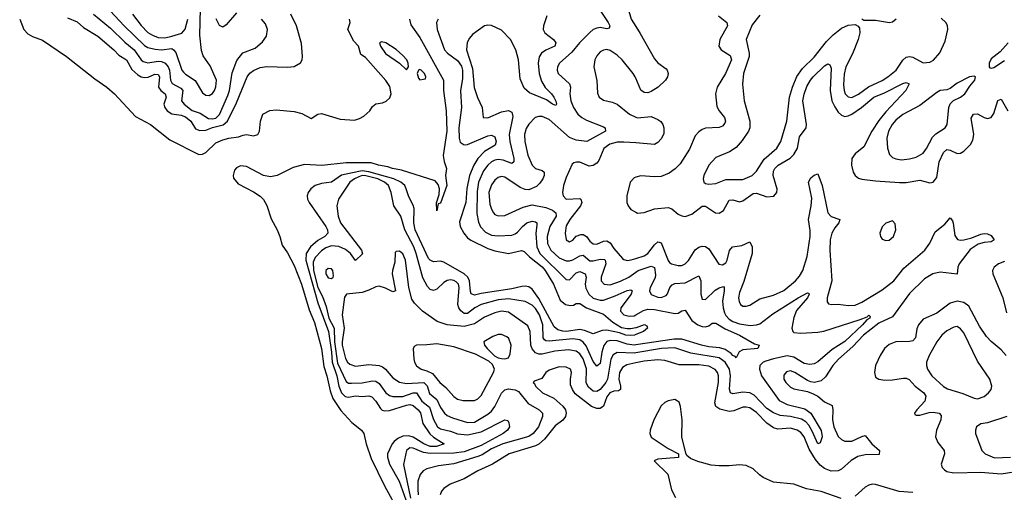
# Model space of a CAD drawing. Header units: inches. Extents: x 1678809 to 1859548, y 384609 to 522868.
# Tile 134 of 256: x 1736375 to 1742168, y 473944 to 476727. Entities that reach past the tile are written whole.
import ezdxf

# ---------------------------------------------------------------- set-up
doc = ezdxf.new("R2010")
doc.units = ezdxf.units.IN
doc.header["$MEASUREMENT"] = 0
doc.layers.add('B7437', color=7, linetype='Continuous')
doc.layers.add('B7447', color=7, linetype='Continuous')

msp = doc.modelspace()

# ---------------------------------------------------------------- linework, layer by layer
at = {"layer": 'B7437', "color": 5}
for points, elevation in [([(1736827.6, 476867.6), (1736990, 476691.6), (1737110, 476574.5), (1737130, 476563.3), (1737172.5, 476552.5), (1737210, 476549.1), (1737270, 476556.6), (1737280.9, 476550), (1737293.4, 476533.4), (1737330, 476430.2), (1737338.2, 476418.2), (1737350, 476405.8), (1737407.8, 476367.8), (1737450, 476295.6), (1737470, 476282.9), (1737490, 476281.1), (1737510, 476291.6), (1737520.6, 476310), (1737530, 476330.7), (1737533.2, 476370), (1737495.1, 476455.1), (1737454.5, 476514.5), (1737445.4, 476545.4), (1737435.5, 476635.5), (1737439.7, 476790)], 260), ([(1740000, 476889.1), (1739978, 476870), (1739964, 476850), (1739954.7, 476810), (1739955.2, 476790), (1739972.1, 476730), (1740000, 476686.8)], 280), ([(1736656.8, 476736.8), (1736713.7, 476713.7), (1736750, 476680.5), (1736835.3, 476630), (1736928.7, 476550), (1736958.6, 476518.6), (1737003.3, 476490), (1737034.5, 476434.5), (1737070, 476401.3), (1737090, 476390.1), (1737110, 476385.8), (1737130.7, 476389.3), (1737170, 476405.4), (1737190, 476403.2), (1737198, 476390), (1737192.1, 476330), (1737205.5, 476310), (1737230.1, 476290), (1737236.6, 476270), (1737223.4, 476230), (1737228.2, 476210), (1737242.1, 476190), (1737270, 476171.7), (1737325.6, 476165.6), (1737350, 476154.1), (1737383, 476130), (1737410, 476084.1), (1737435.3, 476075.3), (1737470, 476077.3), (1737510, 476092.9), (1737572.2, 476107.8), (1737598.1, 476130), (1737650, 476237.2), (1737713.9, 476390), (1737728.8, 476411.2), (1737750, 476428.1), (1737790, 476445.1), (1737830, 476450.7), (1737950, 476446.7), (1737989.7, 476450.3), (1738026.3, 476473.7), (1738036.2, 476490), (1738039.7, 476510), (1738033.5, 476586.5), (1738003.6, 476690), (1737970, 476760.3)], 220), ([(1736810, 476759.6), (1736910, 476676.6), (1736994.5, 476594.5), (1737048.8, 476550), (1737089.6, 476490), (1737101.4, 476481.4), (1737130, 476473.5), (1737190, 476483.3), (1737210, 476481.3), (1737231.5, 476471.5), (1737249, 476449), (1737256.4, 476430), (1737263.2, 476370), (1737271.4, 476351.4), (1737323.4, 476323.4), (1737334.7, 476310), (1737327.5, 476250), (1737342, 476230), (1737390, 476192.2), (1737436.8, 476176.8), (1737485.1, 476145.1), (1737510, 476142.1), (1737530, 476147.2), (1737550, 476169.3), (1737600.2, 476279.8), (1737609.2, 476310), (1737625.4, 476414.6), (1737652.5, 476487.5), (1737688.8, 476531.2), (1737760.2, 476559.8), (1737803.2, 476596.8), (1737827.9, 476630), (1737833.5, 476670), (1737822, 476702), (1737798.2, 476730)], 240), ([(1737039.4, 476759.4), (1737090, 476692.6), (1737130, 476652.2), (1737155.6, 476635.6), (1737190, 476621.9), (1737230, 476619.2), (1737270, 476629.1), (1737330, 476647.7), (1737349.2, 476670.8), (1737363.8, 476730)], 280), ([(1737650, 476767), (1737590, 476695.8), (1737570, 476683.6), (1737550, 476691.8), (1737531.1, 476731.1)], 240), ([(1739476.8, 476750), (1739456.8, 476690), (1739454.7, 476670), (1739464.4, 476650), (1739516.5, 476610), (1739529.2, 476590), (1739523.6, 476570), (1739470, 476547.1), (1739444.8, 476530), (1739431.4, 476508.6), (1739425.5, 476470), (1739432.2, 476410), (1739445.5, 476365.5), (1739467.3, 476327.3), (1739504.5, 476290), (1739518.2, 476270), (1739530, 476246.8), (1739534, 476230), (1739530, 476221.6), (1739510, 476229.9), (1739475.5, 476255.5), (1739375.3, 476295.3), (1739342.8, 476322.8), (1739318.8, 476378.8), (1739309.2, 476490), (1739293.9, 476550), (1739262.1, 476610), (1739210, 476664.2), (1739150, 476691.7), (1739130, 476694.1), (1739110, 476689.8), (1739039.6, 476640.4), (1739021.2, 476618.8), (1739007.8, 476592.2), (1739004.6, 476550), (1739039.9, 476439.9), (1739048.4, 476328.4), (1739068.3, 476268.3), (1739096.5, 476210), (1739102.8, 476150), (1739130, 476148.2), (1739210, 476183.5), (1739250, 476192.1), (1739270, 476182.3), (1739277.2, 476157.2), (1739255.3, 476050), (1739259.3, 476010), (1739282.3, 475910), (1739281.6, 475890), (1739270, 475881), (1739219.6, 475899.6), (1739190, 475904.2), (1739170, 475900.3), (1739151, 475890), (1739129.1, 475870), (1739103.6, 475836.4), (1739074.4, 475770), (1739065.7, 475714.3), (1739065.4, 475585.4), (1739073.8, 475533.8), (1739087, 475507), (1739116.5, 475476.5), (1739150, 475458.9), (1739190, 475454.2), (1739270, 475458.4), (1739290, 475465), (1739304, 475476), (1739332.7, 475510), (1739358, 475530), (1739390, 475540.1), (1739410, 475535.9), (1739417.1, 475530), (1739418.6, 475518.6), (1739412.3, 475467.7), (1739417.8, 475390), (1739435.7, 475350), (1739590, 475197.3), (1739610, 475195.9), (1739650, 475236.1), (1739670, 475244.5), (1739701.5, 475230), (1739708.1, 475210), (1739702, 475170), (1739706.3, 475146.3), (1739724.4, 475110), (1739750, 475087.2), (1739790, 475074.9), (1739810, 475076.3), (1739879.3, 475100.7), (1739950, 475132.5), (1739970, 475136.6), (1739978, 475130), (1739972.7, 475110), (1739912.5, 475030), (1739910.2, 475010), (1739930, 474989.1), (1739961.2, 474981.2), (1739990, 474982.4), (1740000, 474988.1)], 240), ([(1739790, 476780.7), (1739838, 476710), (1739846.3, 476690), (1739843, 476677), (1739830, 476672.6), (1739790, 476680.2), (1739770, 476676.7), (1739750, 476668.7), (1739730, 476652.2), (1739669, 476590), (1739624, 476536), (1739550.2, 476470), (1739539.3, 476450), (1739536.9, 476430), (1739543.6, 476410), (1739609.4, 476350), (1739615.1, 476330), (1739611.1, 476290), (1739617.8, 476250), (1739633.9, 476210), (1739659.6, 476170), (1739683, 476150), (1739710, 476135.7), (1739810, 476095.9), (1739818.8, 476090), (1739821.8, 476070), (1739711.2, 476008.8), (1739650, 476016.6), (1739610, 476032.3), (1739490, 476139.3), (1739450, 476156.3), (1739430, 476157.3), (1739408.3, 476151.7), (1739370, 476112), (1739354.7, 476085.3), (1739345, 476050), (1739346.1, 476010), (1739365.4, 475930), (1739391.1, 475871.1), (1739410, 475850.2), (1739450, 475838.2), (1739460.2, 475830), (1739461.7, 475810), (1739453.9, 475790), (1739435.9, 475764.1), (1739415.4, 475744.6), (1739370, 475725), (1739350, 475726.8), (1739319.6, 475739.6), (1739230, 475799.2), (1739210, 475803.9), (1739190, 475797.8), (1739170, 475782), (1739150, 475753.8), (1739136.1, 475710), (1739141.3, 475641.3), (1739150, 475610.3), (1739161.8, 475590), (1739170, 475579.7), (1739190, 475571), (1739230, 475574.6), (1739336.7, 475623.3), (1739390, 475636.1), (1739470, 475621.9), (1739510, 475606), (1739529.6, 475590), (1739530.5, 475570), (1739493.5, 475510), (1739477.9, 475450), (1739479.9, 475410), (1739499.9, 475370), (1739550, 475324.4), (1739590, 475306.9), (1739610, 475306.5), (1739630, 475312.9), (1739670, 475337.1), (1739690, 475340.1), (1739730, 475306.5), (1739750, 475306.8), (1739790, 475317.5), (1739815.2, 475315.2), (1739820.5, 475310), (1739822.7, 475290), (1739795.3, 475210), (1739796.6, 475190), (1739814.4, 475170), (1739850, 475166.6), (1739910, 475186.4), (1739958, 475210), (1740000, 475240.2)], 260), ([(1736375.2, 476730), (1736400.3, 476670), (1736423.6, 476643.6), (1736450, 476626.9), (1736510, 476606.3), (1736651.3, 476510), (1736817.6, 476377.6), (1736886.9, 476330), (1736932.8, 476290), (1737056.2, 476156.2), (1737145.2, 476110), (1737258.9, 476018.9), (1737430, 475933.6), (1737450, 475934.7), (1737470, 475944.8), (1737530, 476002.3), (1737570, 476019.8), (1737606, 476030), (1737663.1, 476036.9), (1737690, 476047.6), (1737710, 476050.3), (1737750, 476043.8), (1737775.6, 476050), (1737785.4, 476070), (1737791.1, 476128.9), (1737806, 476170), (1737847.3, 476192.7), (1737883.5, 476196.5), (1737990, 476186), (1738034.2, 476174.2), (1738090, 476144.4), (1738129.8, 476170.2), (1738150, 476173.6), (1738261.3, 476141.3), (1738344, 476136), (1738374.7, 476145.3), (1738400.5, 476159.5), (1738434.5, 476190), (1738450, 476216), (1738470, 476231), (1738510, 476238), (1738532.1, 476247.9), (1738553.5, 476266.5), (1738561, 476290), (1738552.5, 476332.5), (1738530, 476369.6), (1738410, 476504), (1738382, 476522), (1738368, 476570), (1738340.2, 476600.2), (1738306, 476670), (1738319, 476710), (1738316, 476730)], 180), ([(1738668.9, 476730), (1738676.9, 476696.9), (1738730, 476622), (1738868.2, 476370), (1738869.1, 476310), (1738883.9, 476190), (1738888.1, 476070), (1738866.8, 475926.8), (1738871.9, 475891.9), (1738886, 475850), (1738879.6, 475810), (1738887.2, 475750), (1738850, 475646.6), (1738837.3, 475642.7), (1738830, 475602), (1738828.3, 475648.3), (1738843, 475697), (1738844.6, 475730), (1738837.3, 475757.3), (1738818.9, 475778.9), (1738620.7, 475840.7), (1738569, 475850), (1738541, 475861), (1738486.8, 475870), (1738443.2, 475883.2), (1738296.8, 475883.2), (1738151.8, 475868.2), (1738050, 475873.6), (1737983.3, 475856.7), (1737890.4, 475810), (1737850, 475802.3), (1737808.6, 475810), (1737710, 475862.2), (1737674.3, 475865.7), (1737650, 475854.5), (1737639, 475841), (1737630.2, 475810.2), (1737633.1, 475793.1), (1737660.4, 475760.4), (1737750, 475713.9), (1737790, 475688), (1737810, 475668.5), (1737830, 475633.7), (1737855.2, 475555.2), (1737890, 475488.8), (1737905, 475450), (1737918.7, 475398.7), (1737950, 475353.4), (1737990, 475279.3), (1738033.1, 475170), (1738078.1, 475018.1), (1738110, 474944.8), (1738150.6, 474790), (1738164.3, 474684.3), (1738182.5, 474630), (1738201, 474541), (1738217.3, 474497.3), (1738265.4, 474425.4), (1738330, 474354.8), (1738385.3, 474310), (1738400.3, 474290), (1738413.2, 474230), (1738443.3, 474143.3), (1738522.1, 473982.1), (1738610, 473820.4)], 180), ([(1738837.4, 476730), (1738826.9, 476710), (1738830.6, 476670), (1738874.1, 476550), (1738891.2, 476530), (1738950, 476487.1), (1738973.8, 476453.8), (1738981, 476430), (1738980.2, 476379.8), (1738968.1, 476308.1), (1738973.8, 476210), (1738958.5, 476090), (1738961, 476030), (1738966.6, 476006.6), (1738989.8, 475989.8), (1739010, 475992.5), (1739130, 476042.2), (1739150, 476046.1), (1739170, 476036.2), (1739177.7, 476010), (1739172.5, 475987.5), (1739110, 475951.3), (1739070.5, 475909.5), (1739046.8, 475870), (1739022.5, 475810), (1739006.6, 475733.4), (1739000.6, 475650), (1738963.6, 475536.4), (1738967.2, 475510), (1738988, 475470), (1739010, 475443.1), (1739030, 475428.2), (1739130, 475379.4), (1739170, 475365.5), (1739250, 475350.1), (1739328, 475368), (1739342.7, 475362.7), (1739374, 475330), (1739450, 475270.7), (1739467.1, 475250), (1739515.5, 475170), (1739554.9, 475074.9), (1739586.4, 475050), (1739615.6, 475044.4), (1739633.3, 475046.7), (1739650, 475055.1), (1739670, 475055.5), (1739709.8, 475029.8), (1739810, 474992.5), (1739864.9, 474944.9), (1739914.9, 474914.9), (1739950, 474908), (1739971.3, 474908.7), (1740000, 474914.1)], 220), ([(1740000, 476382.5), (1739996.8, 476390), (1739983.5, 476410), (1739920.2, 476490), (1739890, 476518.6), (1739850, 476545.3), (1739830, 476551.4), (1739810, 476547.8), (1739790, 476537.2), (1739770, 476514.3), (1739759.3, 476490), (1739753.5, 476450), (1739771.3, 476368.7), (1739773.7, 476293.7), (1739783.8, 476270), (1739810, 476252.2), (1739861.5, 476241.5), (1739890.2, 476230.2), (1739963.8, 476170), (1740000, 476153.7)], 280), ([(1740000, 476001), (1739930, 476006.1), (1739890, 476004.9), (1739846.3, 475993.7), (1739811.7, 475968.3), (1739782.6, 475897.4), (1739770, 475881.6), (1739750, 475868.4), (1739724.7, 475864.7), (1739670, 475887), (1739651.4, 475888.6), (1739635.6, 475884.4), (1739624.6, 475875.4), (1739590, 475797.6), (1739574.8, 475750), (1739567.8, 475710), (1739570, 475698.8), (1739572.4, 475690), (1739590, 475670.2), (1739670, 475673.3), (1739676.5, 475670), (1739682.3, 475650), (1739674.1, 475630), (1739611, 475550), (1739590, 475513), (1739585, 475470), (1739590.5, 475430), (1739610, 475419.6), (1739630, 475429.1), (1739648.5, 475451.5), (1739677.2, 475462.8), (1739690, 475462.5), (1739710, 475450.1), (1739730, 475423.7), (1739750, 475406.4), (1739770, 475404.2), (1739810, 475422.1), (1739830, 475424.2), (1739850, 475413), (1739870, 475379.4), (1739921.2, 475321.2), (1739930, 475314), (1739950, 475309.4), (1739972.4, 475312.4), (1740000, 475321)], 280), ([(1740000, 474873), (1739992, 474870), (1739970, 474867.3), (1739940.5, 474870), (1739903.2, 474883.2), (1739830, 474897.9), (1739802.6, 474897.4), (1739750, 474877.4), (1739697.7, 474897.7), (1739670, 474902.8), (1739590, 474891), (1739570, 474892), (1739541.1, 474901.1), (1739518.9, 474918.9), (1739430, 475085.8), (1739390, 475139.2), (1739370, 475153.9), (1739350, 475158.5), (1739330, 475156.2), (1739270, 475141.2), (1739090, 475115.1), (1739050, 475105.5), (1739032.2, 475112.2), (1739026.9, 475126.9), (1739021.2, 475190), (1739011.2, 475210), (1738990, 475229.9), (1738870, 475298.9), (1738850, 475304.5), (1738810, 475300.6), (1738790, 475310.4), (1738781.1, 475321.1), (1738702.4, 475490), (1738694.1, 475530), (1738695.3, 475615.3), (1738690, 475635.3), (1738664.3, 475684.3), (1738649.9, 475730), (1738640.8, 475750), (1738618.5, 475770), (1738575.4, 475790), (1738430, 475831.9), (1738390, 475836.4), (1738370, 475833.8), (1738268.7, 475811.3), (1738210, 475770.3), (1738150, 475761.7), (1738114, 475750), (1738088.4, 475731.6), (1738072.3, 475710), (1738066.2, 475690), (1738068.7, 475670), (1738077.7, 475650), (1738176.4, 475510), (1738186.3, 475490), (1738187.3, 475470), (1738170.1, 475450), (1738130, 475427.3), (1738085.9, 475390), (1738061.3, 475350), (1738058, 475310), (1738130, 475059.9), (1738192.8, 474890), (1738209.7, 474770), (1738213.3, 474710), (1738241.5, 474630), (1738253, 474570), (1738268, 474530), (1738290, 474508.6), (1738310, 474504.4), (1738350, 474511.6), (1738390, 474507.7), (1738430, 474513), (1738446.6, 474506.6), (1738470, 474481.3), (1738497.5, 474437.5), (1738507.5, 474427.5), (1738523.3, 474423.3), (1738550, 474424.9), (1738650, 474457.5), (1738670, 474461), (1738690, 474454.6), (1738719, 474430), (1738732.3, 474412.3), (1738746.1, 474350), (1738787.9, 474287.9), (1738810, 474268.5), (1738872.2, 474230), (1738826.6, 474213.4), (1738790, 474213.4), (1738752.2, 474230), (1738690, 474269.4), (1738664.2, 474275.8), (1738630, 474274.2), (1738599.4, 474260.6), (1738577.5, 474242.5), (1738567.3, 474230), (1738539.1, 474170), (1738539.3, 474150), (1738550.3, 474110), (1738607.1, 474010), (1738685.8, 473790)], 220), ([(1740000, 474812.8), (1739990, 474811.3), (1739950, 474816), (1739890, 474835.2), (1739850, 474838.8), (1739828.9, 474831.1), (1739811.4, 474808.6), (1739800.3, 474770), (1739790, 474701.5), (1739770, 474686), (1739750, 474714.9), (1739707.1, 474807.1), (1739690, 474829), (1739670, 474842.4), (1739630, 474848.4), (1739490, 474834.6), (1739470, 474836), (1739461.9, 474841.9), (1739454.4, 474854.4), (1739453.6, 474930), (1739434.2, 474990), (1739410, 475026.2), (1739390, 475045.6), (1739350, 475068.4), (1739250, 475083.4), (1739190, 475078.2), (1739090.1, 475049.9), (1739052.7, 475030), (1739010, 474997.5), (1738990, 474997.7), (1738970, 475012.5), (1738958.1, 475030), (1738952, 475050), (1738961.5, 475150), (1738956.2, 475170), (1738943.4, 475183.4), (1738930, 475191.7), (1738910, 475194.8), (1738889.2, 475190.8), (1738870, 475179), (1738830, 475140.3), (1738810, 475132.5), (1738790, 475138.4), (1738775.4, 475155.4), (1738747.5, 475207.5), (1738708.7, 475350), (1738693.8, 475390), (1738641.4, 475490), (1738617.8, 475570), (1738575.4, 475630), (1738561.2, 475710), (1738544.5, 475750), (1738521.1, 475770), (1738482.5, 475790), (1738411.9, 475808.1), (1738390, 475808.5), (1738370, 475801.4), (1738344.2, 475790), (1738317.9, 475770), (1738250.1, 475670), (1738241.3, 475630), (1738248, 475570), (1738262.7, 475530), (1738386, 475370), (1738392.5, 475347.5), (1738350, 475308), (1738320.8, 475350), (1738292.9, 475372.9), (1738252.3, 475392.3), (1738210, 475395.3), (1738176.3, 475383.7), (1738150, 475365.7), (1738113.5, 475326.5), (1738101.8, 475298.2), (1738104.6, 475250), (1738129.6, 475150), (1738156.3, 475096.3), (1738177.5, 475037.5), (1738193.9, 474970), (1738225.2, 474910), (1738226.4, 474830), (1738244.8, 474704.8), (1738296.7, 474596.7), (1738310, 474587.2), (1738327.1, 474587.1), (1738390, 474588.1), (1738450, 474599.5), (1738470, 474597.6), (1738490, 474584.6), (1738530, 474528.9), (1738550, 474513.9), (1738570, 474507.9), (1738630, 474508.8), (1738690, 474530), (1738710.5, 474530.5), (1738741.6, 474481.6), (1738785.6, 474445.6), (1738810, 474372), (1738833.5, 474330), (1738850, 474317.2), (1738910, 474303.5), (1738950, 474287.7), (1739010, 474282.9), (1739090, 474299.9), (1739230, 474371.5), (1739246.9, 474366.9), (1739253.9, 474353.9), (1739256, 474330), (1739244.7, 474310), (1739219.4, 474290), (1739090, 474218.7), (1738990, 474181.9), (1738930, 474174.2), (1738790, 474171.8), (1738750, 474177.6), (1738690, 474204.9), (1738670, 474206.5), (1738650, 474189.6), (1738632.3, 474107.7), (1738675, 473910)], 240), ([(1740000, 475799.3), (1739990, 475796.4), (1739966.4, 475770), (1739947, 475690), (1739947.9, 475650), (1739954.9, 475630), (1739970.4, 475610), (1740000, 475593.6)], 320), ([(1740000, 474765.4), (1739990, 474763.7), (1739890, 474766.3), (1739866.6, 474753.4), (1739852.5, 474727.5), (1739833.2, 474610), (1739823.4, 474590), (1739790, 474549.5), (1739770, 474537), (1739750, 474538.8), (1739722.2, 474562.2), (1739708.3, 474588.3), (1739709.2, 474670.8), (1739690.5, 474730), (1739670, 474760.1), (1739650, 474774.4), (1739603.9, 474783.9), (1739524.5, 474775.5), (1739450, 474757.9), (1739430, 474757.2), (1739410, 474764.6), (1739389.6, 474789.6), (1739382.2, 474810), (1739378, 474890), (1739365.2, 474925.2), (1739250, 475004), (1739210, 475010.3), (1739170, 475000.9), (1739110, 474975.1), (1739050, 474937), (1738990, 474919.5), (1738890, 474931.1), (1738832, 474950), (1738744.9, 475010), (1738697.8, 475057.8), (1738681.5, 475081.5), (1738664.1, 475150), (1738645.4, 475310), (1738630, 475348.3), (1738610, 475363.1), (1738590, 475362.9), (1738584.8, 475355.2), (1738581.6, 475298.4), (1738567.8, 475250), (1738567.2, 475230), (1738585.5, 475130), (1738570, 475124.4), (1738526.4, 475146.4), (1738490, 475157.3), (1738470, 475153.2), (1738430, 475133.6), (1738390, 475120.6), (1738298.8, 475110), (1738286.2, 475093.8), (1738271.6, 474990), (1738284, 474910), (1738271.6, 474830), (1738272.5, 474810), (1738291.4, 474731.4), (1738303.9, 474710), (1738317.6, 474697.6), (1738350, 474687.6), (1738430, 474696.2), (1738490, 474690.1), (1738510, 474682.8), (1738527.7, 474670), (1738570, 474617.8), (1738610, 474593), (1738650, 474585.3), (1738753.1, 474590), (1738771.9, 474571.9), (1738786.3, 474526.3), (1738830.1, 474490.1), (1738850, 474443.2), (1738874.1, 474410), (1738890, 474397.1), (1738921.9, 474381.9), (1739010, 474354.3), (1739050, 474357.6), (1739130, 474403.3), (1739150, 474421.4), (1739170, 474449.4), (1739210, 474527.5), (1739230, 474547.7), (1739250, 474553.1), (1739290, 474547.8), (1739310, 474536.8), (1739366.5, 474466.5), (1739432.3, 474430), (1739450.2, 474410), (1739450.8, 474390), (1739427.2, 474330), (1739396.6, 474290), (1739370, 474273.6), (1739218, 474230), (1739150, 474199.3), (1739095.4, 474164.6), (1739070, 474154.9), (1738930, 474111.7), (1738839.9, 474100.1), (1738770, 474082), (1738748.4, 474070), (1738731.5, 474048.5), (1738718.2, 474010), (1738717.3, 473962.7), (1738720.2, 473930)], 260), ([(1740000, 474705.9), (1739946.2, 474693.8), (1739921.8, 474678.2), (1739904.8, 474650), (1739900.6, 474610), (1739910.5, 474570), (1739910.1, 474549.9), (1739897.9, 474542.1), (1739870, 474539.3), (1739847.9, 474530), (1739830, 474506.3), (1739809, 474451), (1739790, 474438), (1739770, 474438.5), (1739739.2, 474450), (1739644.1, 474524.1), (1739627, 474550), (1739616.5, 474576.5), (1739614.9, 474610), (1739621.4, 474650), (1739615.1, 474670), (1739590, 474681.4), (1739550, 474683.8), (1739490, 474663.5), (1739470.4, 474650), (1739446.7, 474613.3), (1739402, 474598), (1739395.5, 474590), (1739404.1, 474584.1), (1739409.2, 474570), (1739451.7, 474530), (1739517.5, 474497.5), (1739570.8, 474450.8), (1739585.4, 474430), (1739590.7, 474410), (1739585.7, 474390), (1739571.4, 474368.6), (1739525.5, 474334.5), (1739462.6, 474257.4), (1739430, 474228), (1739410, 474217.4), (1739255.8, 474170), (1739156.8, 474110), (1739071.1, 474070), (1738990, 474023.9), (1738907.3, 473992.7), (1738870, 473966.3), (1738856.9, 473950), (1738849, 473930)], 280)]:
    msp.add_lwpolyline(points, dxfattribs=dict(at, elevation=elevation))
for points, elevation in [([(1738503.8, 476596.2), (1738491.3, 476590), (1738497.1, 476570), (1738527.8, 476527.8), (1738610.3, 476470.3), (1738650, 476431), (1738662.7, 476450), (1738661.6, 476470), (1738652.8, 476490), (1738630, 476516.3), (1738590, 476551), (1738530, 476589.6)], 180), ([(1738730, 476433.3), (1738721, 476430), (1738714, 476410), (1738722, 476382), (1738730, 476372), (1738750, 476376), (1738762, 476378), (1738764, 476390), (1738757.6, 476410), (1738737.2, 476430)], 180), ([(1738190, 475262.4), (1738176.4, 475250), (1738175.8, 475230), (1738190, 475207), (1738210, 475202.4), (1738219.5, 475210), (1738221.6, 475218.4), (1738217.4, 475250), (1738210, 475260.7)], 260), ([(1739210, 474873.5), (1739190, 474872.7), (1739158.1, 474861.9), (1739104.9, 474830), (1739110.4, 474810), (1739125.3, 474790), (1739168.1, 474748.1), (1739190, 474736), (1739210, 474731.5), (1739230, 474730.3), (1739250, 474735.5), (1739260, 474760), (1739266.5, 474810), (1739253.8, 474850), (1739240.4, 474860.4)], 280), ([(1738830, 474819.1), (1738770, 474811.5), (1738710, 474811.1), (1738696.7, 474803.3), (1738690.4, 474789.6), (1738693.8, 474730), (1738697.7, 474710), (1738708.9, 474688.9), (1738736.4, 474670), (1738770, 474660.1), (1738803, 474643), (1738847.2, 474590), (1738882, 474562), (1738930, 474509.1), (1738950, 474493.4), (1738984.2, 474484.2), (1739050, 474485), (1739070, 474494.7), (1739090, 474513.4), (1739162.3, 474650), (1739167.8, 474670), (1739156.6, 474696.6), (1739135.3, 474715.3), (1739057, 474757), (1738930, 474801.5)], 280)]:
    msp.add_lwpolyline(points, close=True, dxfattribs=dict(at, elevation=elevation))
at = {"layer": 'B7447', "color": 5}
for points, elevation in [([(1740487.2, 476750), (1740535, 476710), (1740538.5, 476690), (1740493.5, 476610), (1740488.7, 476570), (1740502.3, 476550), (1740555.9, 476515.9), (1740562.7, 476490), (1740528.6, 476410), (1740478.9, 476330), (1740468.9, 476290), (1740476.6, 476216.6), (1740490.1, 476190.1), (1740521.1, 476150), (1740527.3, 476130), (1740523.2, 476116.8), (1740510, 476100.3), (1740490, 476092.3), (1740410, 476087.8), (1740390, 476080.9), (1740370, 476066.6), (1740350, 476042.4), (1740315.6, 475964.4), (1740261.1, 475878.9), (1740232, 475848), (1740196.7, 475823.3), (1740150, 475804.2), (1740110, 475801.5), (1740030, 475807.8), (1740000, 475799.3)], 320), ([(1740730, 476753.6), (1740684.1, 476695.9), (1740648.4, 476610), (1740666.9, 476530), (1740667.7, 476510), (1740634.1, 476410), (1740627.8, 476347.8), (1740637.6, 476250), (1740671.3, 476130), (1740671.3, 476090), (1740663.2, 476070), (1740625.3, 476014.7), (1740590, 475974.5), (1740551, 475949), (1740470, 475915.4), (1740429, 475870), (1740399.6, 475810), (1740395.3, 475790), (1740400.5, 475770), (1740410, 475762.4), (1740430, 475758.9), (1740470, 475763.2), (1740530, 475786), (1740630, 475786.8), (1740684.8, 475810), (1740710, 475834), (1740754.7, 475905.3), (1740830.6, 475970), (1740853, 476010), (1740889, 476130), (1740903.6, 476270), (1740921.9, 476330), (1740948, 476392), (1740980.6, 476439.4), (1741050, 476505.9), (1741121.9, 476598.1), (1741161.9, 476638.1), (1741210, 476676.9), (1741250, 476693.7), (1741290, 476699.3), (1741308.9, 476688.9), (1741316.3, 476676.3), (1741318.5, 476650), (1741308.4, 476610), (1741274.7, 476525.3), (1741235.9, 476450), (1741226.4, 476406.4), (1741222.3, 476342.3), (1741225, 476310), (1741232.6, 476290), (1741250, 476272.6), (1741270, 476268.8), (1741310, 476288.9), (1741368.1, 476331.9), (1741450, 476368.3), (1741483, 476390), (1741531.7, 476430), (1741571.4, 476488.6), (1741590, 476505.8), (1741610, 476510.1), (1741630, 476505.7), (1741690, 476473.1), (1741730, 476476.8), (1741751.2, 476488.8), (1741788.2, 476531.8), (1741819.7, 476600.3), (1741836.5, 476670), (1741833, 476693), (1741824.5, 476710), (1741796.4, 476736.4)], 340), ([(1740000, 476686.8), (1740026.2, 476646.2), (1740110, 476495.6), (1740130, 476473.4), (1740178, 476438), (1740184.9, 476430), (1740190.3, 476410), (1740186.7, 476390), (1740174.9, 476370), (1740131.2, 476328.8), (1740090, 476304.2), (1740070, 476296.9), (1740050, 476297.6), (1740030, 476312.3), (1740000, 476382.5)], 280), ([(1741532.2, 476730), (1741510, 476712.6), (1741491.7, 476708.3), (1741410, 476721.6), (1741342, 476722), (1741329.4, 476729.4)], 340), ([(1742190, 476589.6), (1742142.6, 476537.4), (1742090, 476496.2), (1742079.5, 476470), (1742078.8, 476450), (1742082.5, 476442.5), (1742090, 476440.7), (1742105.8, 476445.8), (1742170, 476487.2)], 340), ([(1740000, 475593.6), (1740010, 475588.1), (1740050, 475591.8), (1740110, 475612.8), (1740190, 475620.1), (1740212.7, 475612.7), (1740250, 475581.5), (1740270, 475571.5), (1740290, 475568.8), (1740330, 475581.6), (1740390, 475628.8), (1740410, 475628), (1740468.7, 475588.7), (1740490, 475588.1), (1740515.9, 475604.1), (1740550, 475663.8), (1740570, 475667.1), (1740610, 475654.2), (1740630, 475660.1), (1740690, 475703.1), (1740710, 475705.1), (1740770, 475683.3), (1740812.4, 475687.6), (1740830, 475708.4), (1740831.4, 475728.6), (1740807.7, 475810), (1740810, 475835.9), (1740817.4, 475850), (1740837.9, 475870), (1740907.8, 475912.2), (1740930, 475932.3), (1740950.3, 475970), (1740963.7, 476036.3), (1741002, 476090), (1741003.9, 476110), (1740982.2, 476250), (1740990, 476288.9), (1741006.9, 476333.1), (1741027.2, 476370), (1741043.7, 476390), (1741110, 476454.3), (1741130, 476466.2), (1741140.5, 476460.5), (1741150, 476441), (1741144.2, 476310), (1741153.9, 476250), (1741170, 476213.1), (1741190, 476182.5), (1741210, 476163.8), (1741230, 476157.6), (1741250, 476161.1), (1741270, 476170.9), (1741326.9, 476210), (1741400.6, 476270), (1741464, 476296), (1741571.2, 476351.2), (1741590, 476357.6), (1741608, 476350), (1741587.6, 476310), (1741470, 476183.6), (1741430, 476133.8), (1741389.4, 476070), (1741341, 475979), (1741290, 475937.3), (1741271.7, 475910), (1741268.8, 475870), (1741278.9, 475830), (1741290, 475808.9), (1741310, 475793.4), (1741330, 475787.4), (1741410, 475778.8), (1741551.8, 475768.2), (1741590, 475767.8), (1741670, 475782.3), (1741730, 475767), (1741750, 475771.1), (1741770, 475797.6), (1741784.2, 475890), (1741810, 475945.2), (1741830, 475962.3), (1741850, 475958), (1741890, 475938.4), (1741910, 475940.6), (1741930, 475952.7), (1741970, 475992.3), (1741982.4, 476017.6), (1741988.7, 476050), (1741973.7, 476146.3), (1741987.3, 476170), (1742010, 476172.9), (1742050, 476150.2), (1742070, 476145.4), (1742089.8, 476150.2), (1742106.1, 476173.9), (1742129.9, 476250.1), (1742150, 476258.4), (1742189.3, 476189.3)], 320), ([(1740000, 476153.7), (1740010, 476149.2), (1740090, 476155.9), (1740130, 476139.5), (1740146.5, 476126.5), (1740158.2, 476110), (1740164.6, 476090), (1740164.3, 476055.7), (1740150, 476024.9), (1740130, 476004.2), (1740110, 475992.9), (1740000, 476001)], 280), ([(1740000, 475321), (1740050, 475336.6), (1740070, 475350.1), (1740110, 475401), (1740130, 475418.7), (1740137.4, 475417.4), (1740150, 475413.2), (1740189.4, 475309.4), (1740198, 475298), (1740210, 475288.7), (1740250, 475279.1), (1740270, 475279.8), (1740290, 475288.5), (1740310, 475309.3), (1740350, 475372.6), (1740370, 475386.9), (1740390, 475394), (1740410, 475390.9), (1740430, 475377.2), (1740487.7, 475287.7), (1740510, 475282.9), (1740530, 475296.1), (1740538.4, 475310), (1740551.7, 475368.3), (1740568.3, 475390), (1740623.4, 475396.6), (1740670, 475418.5), (1740685.5, 475390), (1740684.7, 475350), (1740634.7, 475185.3), (1740610, 475120.7), (1740605, 475090), (1740607.4, 475067.4), (1740615.8, 475050), (1740630, 475040.8), (1740650, 475040.2), (1740670, 475046.4), (1740730, 475082.3), (1740810, 475104.6), (1740870, 475132.5), (1740938.5, 475190), (1740962.5, 475217.5), (1740982.5, 475250), (1741007.9, 475332.1), (1741025.9, 475450), (1741025.5, 475485.5), (1741016.2, 475550), (1741032.2, 475630), (1741035.1, 475675.1), (1741016.8, 475770), (1741030, 475794.7), (1741050, 475811.4), (1741070, 475818.4), (1741095.5, 475750), (1741130.1, 475590.1), (1741148.6, 475568.6), (1741200.3, 475550), (1741193.8, 475530), (1741170, 475502), (1741152.5, 475470), (1741143.3, 475430), (1741140.5, 475370), (1741152.5, 475190), (1741125.4, 475090), (1741125.7, 475065.7), (1741134, 475054), (1741150.3, 475050.3), (1741190, 475052.8), (1741250, 475044.5), (1741290, 475045.3), (1741330, 475062.8), (1741450, 475136.6), (1741517.7, 475190), (1741576.6, 475263.4), (1741699.9, 475370), (1741729.9, 475410.1), (1741761.7, 475478.3), (1741817.9, 475522.1), (1741850, 475560.9), (1741863.1, 475543.1), (1741867.9, 475527.9), (1741876.1, 475456.1), (1741893.3, 475433.3), (1741910, 475428.2), (1741930.3, 475429.7), (1741977.4, 475442.6), (1742030, 475464.8), (1742050, 475467.3), (1742070, 475465), (1742090, 475456.2), (1742108.7, 475430), (1742090, 475419.3), (1742050, 475415.3), (1742014.3, 475405.7), (1741966.7, 475373.3), (1741902.1, 475290), (1741894.3, 475270), (1741890.7, 475229.3), (1741790, 475240.7), (1741746.5, 475230), (1741698.3, 475201.7), (1741610, 475114), (1741510, 474977.3), (1741430, 474940.9), (1741339.9, 474870), (1741276.7, 474803.3), (1741191.7, 474728.3), (1741159.8, 474690), (1741116.8, 474623.2), (1741090, 474599.5), (1741051.5, 474591.5), (1741030, 474593.8), (1741010, 474602.3), (1740936, 474650), (1740910, 474658.7), (1740886.1, 474653.9), (1740870, 474634), (1740871.2, 474610), (1740882.3, 474590), (1740910, 474562.6), (1740930, 474554), (1741010, 474538), (1741044, 474524), (1741070, 474510.2), (1741110, 474477), (1741154.9, 474454.9), (1741159.4, 474430), (1741157.3, 474370), (1741164.4, 474330), (1741190, 474272.9), (1741210, 474254.3), (1741230, 474245.7), (1741270, 474245.4), (1741330, 474273.6), (1741350, 474278), (1741388.6, 474228.6), (1741433, 474190), (1741432.4, 474167.6), (1741350, 474164.1), (1741305.5, 474154.5), (1741267.8, 474132.2), (1741210, 474080.5), (1741190, 474069.9), (1741150, 474067.9), (1741110, 474083.8), (1741083.9, 474103.9), (1741056.4, 474136.4), (1741018.9, 474198.9), (1740990, 474270.4), (1740970, 474295.8), (1740950, 474310.3), (1740910, 474321), (1740836.5, 474316.5), (1740810, 474323.4), (1740770.3, 474350.3), (1740710, 474413), (1740670, 474440.7), (1740650, 474446), (1740630, 474444.5), (1740576.2, 474423.8), (1740550, 474419), (1740493.6, 474433.6), (1740470, 474449.8), (1740464, 474470), (1740487.4, 474590), (1740487.2, 474630), (1740481, 474650), (1740467.8, 474667.8), (1740430, 474686.4), (1740370, 474694.1), (1740254.6, 474694.6), (1740170, 474720.4), (1740130, 474724.6), (1740050, 474717.2), (1740000, 474705.9)], 280), ([(1742170, 475302.3), (1742134, 475290), (1742107.6, 475270), (1742098.7, 475250), (1742099.8, 475230), (1742158.7, 475090), (1742180, 475000)], 320), ([(1740000, 475240.2), (1740013.7, 475250), (1740090, 475276.1), (1740110, 475267), (1740115.2, 475224.8), (1740113.1, 475206.9), (1740085, 475150), (1740080.8, 475130), (1740089.7, 475109.7), (1740130, 475093.7), (1740150, 475091.8), (1740178, 475102), (1740187.2, 475112.8), (1740199.9, 475150), (1740213.4, 475166.6), (1740230, 475173.1), (1740290, 475177.3), (1740370, 475218), (1740383, 475190), (1740381.7, 475110), (1740390, 475081.3), (1740410, 475080.2), (1740466.5, 475133.5), (1740490, 475148.6), (1740514.9, 475154.9), (1740520.3, 475150), (1740519.3, 475130), (1740509.7, 475070), (1740513.3, 475030), (1740521.3, 475001.3), (1740530, 474984.3), (1740550, 474962.7), (1740570.2, 474950), (1740610, 474936.6), (1740673.4, 474926.6), (1740709.9, 474930.1), (1740730, 474936.8), (1740805.4, 474994.6), (1740955.6, 475090), (1741010, 475119.5), (1741017.3, 475117.3), (1741019.5, 475110), (1741010.1, 475090), (1740946.3, 475013.7), (1740930, 474974), (1740918.5, 474910), (1740923.6, 474890), (1740930, 474884.7), (1740970, 474880.1), (1741070, 474886.7), (1741106.7, 474893.3), (1741319.1, 474960.9), (1741362, 474978), (1741370, 474986.4), (1741378.6, 474978.6), (1741376.8, 474970), (1741359.5, 474960.5), (1741333.9, 474930), (1741230, 474832.6), (1741155.1, 474784.9), (1741070, 474711.7), (1741050, 474699.9), (1741023.3, 474696.7), (1740990, 474703.4), (1740930, 474740.1), (1740890, 474747), (1740809.8, 474730.2), (1740764.3, 474715.7), (1740749.1, 474710), (1740729.7, 474690.3), (1740727.7, 474670), (1740739.4, 474630), (1740844.2, 474484.2), (1740890, 474461.6), (1740994.8, 474434.8), (1741029.2, 474410), (1741090, 474307.3), (1741095.6, 474270), (1741084.1, 474235.9), (1741070, 474228.6), (1741040.4, 474300.4), (1741018.6, 474338.6), (1740999.6, 474359.6), (1740974.6, 474374.6), (1740910, 474391), (1740850, 474396.5), (1740810, 474411.4), (1740770, 474438.3), (1740696.2, 474516.2), (1740670, 474529.9), (1740630, 474533.7), (1740570, 474522.9), (1740557.4, 474530), (1740550.9, 474550.9), (1740557.7, 474630), (1740550.9, 474670), (1740525.1, 474710), (1740490, 474735.2), (1740324.3, 474764.3), (1740230, 474795.3), (1740150.2, 474790.2), (1740000, 474765.4)], 260), ([(1742177.9, 474750), (1742150, 474783.7), (1742090, 474831.8), (1742062.2, 474862.2), (1742022.7, 474922.7), (1741959.2, 475039.2), (1741930, 475062), (1741890, 475068.9), (1741850, 475058), (1741770, 474999.3), (1741690, 474964.1), (1741663.7, 474930), (1741654.2, 474905.8), (1741645.6, 474854.4), (1741630, 474836.7), (1741610, 474831.3), (1741530, 474829.4), (1741490, 474813.4), (1741463.5, 474790), (1741437.5, 474750), (1741410.9, 474690), (1741403.5, 474650), (1741410, 474621.6), (1741429.3, 474609.3), (1741465.3, 474605.3), (1741510, 474605.8), (1741575.4, 474615.4), (1741590, 474615.5), (1741608.1, 474608.1), (1741643.2, 474570), (1741694.3, 474530), (1741706.7, 474510), (1741699.6, 474480.4), (1741654, 474430), (1741640.5, 474410), (1741642, 474402), (1741650, 474397.3), (1741670, 474398.9), (1741725.6, 474414.4), (1741750, 474416.3), (1741785.5, 474410), (1741796, 474396), (1741793.7, 474370), (1741768.5, 474310), (1741763.9, 474270), (1741776.6, 474236.6), (1741813.8, 474190), (1741816.2, 474170), (1741796.5, 474110), (1741802, 474090), (1741816, 474076), (1741830, 474066.7), (1741870, 474058.4), (1742030, 474063.2), (1742150, 474053.8), (1742272.4, 474072.4)], 320), ([(1740000, 474988.1), (1740045.8, 475014.2), (1740070, 475022.8), (1740110, 475021.1), (1740230, 474997.2), (1740250, 474999.6), (1740270, 475011.8), (1740290, 475017.2), (1740330, 474955.7), (1740365.2, 474930), (1740390, 474919.9), (1740410, 474917.5), (1740430, 474924.2), (1740450, 474940.2), (1740470, 474940.1), (1740526.1, 474906.1), (1740610.9, 474870), (1740699.1, 474819.1), (1740726, 474810), (1740718, 474790), (1740630, 474783.9), (1740609, 474771), (1740590, 474735.4), (1740583.7, 474743.7), (1740570, 474749.3), (1740561.7, 474761.7), (1740525.5, 474785.5), (1740494.3, 474794.3), (1740430, 474800.2), (1740385.7, 474810), (1740270, 474845.2), (1740226.5, 474846.5), (1740000, 474812.8)], 240), ([(1740000, 474914.1), (1740005, 474915), (1740051.5, 474931.5), (1740064.1, 474924.1), (1740068.4, 474910), (1740046, 474890), (1740000, 474873)], 220), ([(1741208.5, 473908.5), (1741090, 473948.4), (1741004.1, 473964.1), (1740930, 473991.7), (1740810, 474002.9), (1740750, 474031.1), (1740726.8, 474046.8), (1740690, 474082), (1740650, 474101.3), (1740610, 474105.9), (1740550, 474099.5), (1740490, 474099.2), (1740444.2, 474104.2), (1740365.4, 474125.4), (1740322.3, 474142.3), (1740301.1, 474161.1), (1740294.2, 474174.2), (1740271.3, 474270), (1740273.4, 474370), (1740263.4, 474450), (1740255.2, 474475.2), (1740230, 474489.8), (1740190, 474482.9), (1740170, 474473.3), (1740150, 474454.2), (1740106.6, 474370), (1740084.2, 474310), (1740081.6, 474290), (1740090, 474269.4), (1740190, 474202.9), (1740250.7, 474170), (1740250.2, 474149.8), (1740130, 474139.6), (1740108, 474130), (1740187.7, 474050), (1740210, 473958), (1740234, 473914)], 320), ([(1742182.4, 474390), (1742070, 474352.9), (1742030, 474346.6), (1742004.9, 474330), (1741997.6, 474310), (1741998.7, 474290), (1742035.8, 474190), (1742055.8, 474170), (1742110, 474147.1), (1742204, 474150)], 340), ([(1741630, 473943.1), (1741550, 473949), (1741410.2, 473989.8), (1741390, 473991.4), (1741370, 473986.5), (1741350, 473973.8), (1741290, 473921.4)], 320)]:
    msp.add_lwpolyline(points, dxfattribs=dict(at, elevation=elevation))
for points, elevation in [([(1741990, 476394.5), (1741962.8, 476390), (1741890, 476352.8), (1741850, 476321.5), (1741830, 476313.8), (1741790, 476309.8), (1741770, 476298.5), (1741670, 476222), (1741570, 476167.7), (1741530, 476135.6), (1741507.4, 476110), (1741485.9, 476070), (1741476.8, 476030), (1741480.2, 475970), (1741492.1, 475932.1), (1741510, 475916), (1741530, 475906.9), (1741562.6, 475902.6), (1741610, 475906.8), (1741650, 475917.1), (1741690, 475940.7), (1741710, 475967.9), (1741744.9, 476035.1), (1741765.2, 476054.8), (1741819.3, 476090), (1741832.2, 476110), (1741841.7, 476210), (1741848.5, 476231.5), (1741868.4, 476251.6), (1741911.1, 476270), (1741935.8, 476290), (1741964.7, 476335.3), (1741994, 476370), (1741999, 476390)], 340), ([(1741510, 475542), (1741470, 475527.8), (1741450, 475507), (1741436, 475470), (1741439.5, 475450), (1741450, 475435.5), (1741470, 475426.4), (1741490, 475428.7), (1741515.1, 475450), (1741529.7, 475490), (1741525.8, 475525.8)], 320), ([(1741890, 474920.5), (1741870, 474917.3), (1741830, 474894), (1741800.2, 474870), (1741770, 474829.7), (1741725.8, 474750), (1741709.4, 474710.6), (1741709.2, 474690), (1741716.9, 474670), (1741741.2, 474630), (1741810, 474567.7), (1741832.8, 474552.8), (1741924.9, 474524.9), (1741990, 474497.7), (1742010, 474494.6), (1742050, 474508.9), (1742075.1, 474530), (1742089.7, 474550.3), (1742094.3, 474570), (1742082.6, 474610), (1742010, 474715.4), (1741930, 474883.1), (1741910, 474907.1)], 340)]:
    msp.add_lwpolyline(points, close=True, dxfattribs=dict(at, elevation=elevation))

doc.saveas('drawing.dxf')
